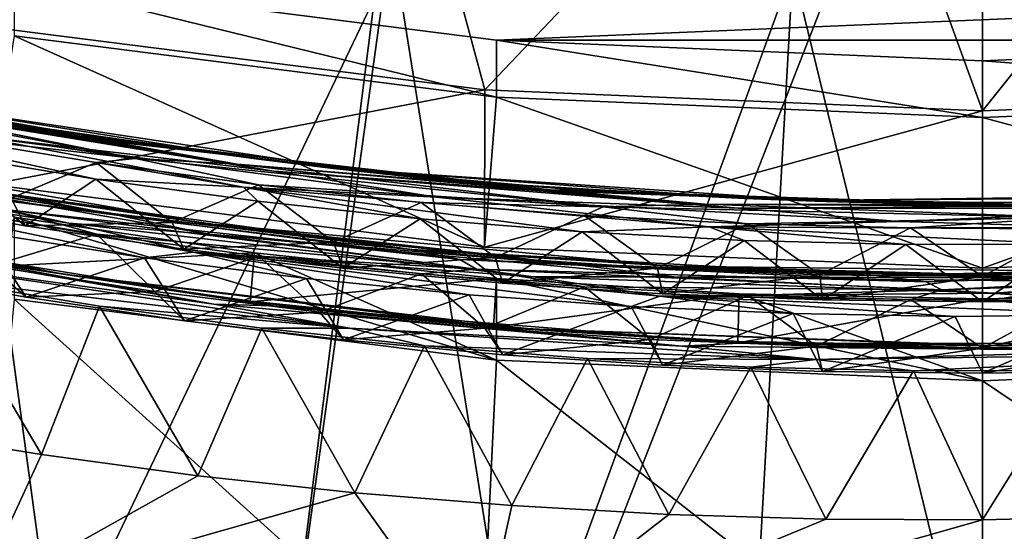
# Model space of a CAD drawing. Header units: metres. Extents: x -22 to 72, y -237 to 23.
# Tile 22 of 256: x -1.89 to 0.04, y -230.21 to -229.21. Entities that reach past the tile are written whole.
import ezdxf

# ---------------------------------------------------------------- set-up
doc = ezdxf.new("R2010")
doc.units = ezdxf.units.M
doc.layers.add('solid_509588_MEDIA_SW0001', color=7, linetype='CONTINUOUS')

msp = doc.modelspace()

# ---------------------------------------------------------------- linework, layer by layer
at = {"layer": 'solid_509588_MEDIA_SW0001'}
for points in [[(-2.565586, -228.360062, 291.411469), (-2.562755, -234.925537, 291.410797), (0, -228.377975, 291.443756)], [(0, -228.377975, 291.443756), (2.576303, -234.925766, 291.408142), (2.577901, -228.360229, 291.40921)], [(-2.562755, -234.925537, 291.410797), (0, -234.940979, 291.443756), (0, -228.377975, 291.443756)], [(0, -228.377975, 291.443756), (0, -234.940979, 291.443756), (2.576303, -234.925766, 291.408142)], [(-2.088576, -228.417297, 277.497803), (-1.188964, -228.555161, 277.517181), (-1.943911, -229.224213, 277.611206)], [(-1.188964, -228.555161, 277.517181), (-0.974722, -229.347092, 277.628479), (-1.943911, -229.224213, 277.611206)], [(-0.280786, -228.616989, 277.525879), (-0.974722, -229.347092, 277.628479), (-1.188964, -228.555161, 277.517181)], [(-0.280786, -228.616989, 277.525879), (0, -229.388077, 277.634247), (-0.974722, -229.347092, 277.628479)], [(-0.280786, -228.616989, 277.525879), (0.629429, -228.60231, 277.523804), (0, -229.388077, 277.634247)], [(0.629429, -228.60231, 277.523804), (0.974722, -229.347092, 277.628479), (0, -229.388077, 277.634247)], [(-2.013963, -229.024872, 263.193146), (-1.816592, -230.475494, 263.397034), (-2.264903, -230.389633, 263.384949)], [(-2.013963, -229.024872, 263.193146), (-1.190827, -229.166824, 263.213104), (-1.816592, -230.475494, 263.397034)], [(-1.158178, -229.046158, 263.196136), (-0.911658, -230.590256, 263.413147), (-1.365417, -230.542374, 263.406433)], [(-1.190827, -229.166824, 263.213104), (-1.158178, -229.046158, 263.196136), (-1.365417, -230.542374, 263.406433)], [(-1.158178, -229.046158, 263.196136), (-0.371601, -229.111023, 263.205261), (-0.911658, -230.590256, 263.413147)], [(-0.371601, -229.111023, 263.205261), (-0.456631, -230.618973, 263.417206), (-0.911658, -230.590256, 263.413147)], [(-0.371601, -229.111023, 263.205261), (0, -230.628601, 263.418549), (-0.456631, -230.618973, 263.417206)], [(-0.371601, -229.111023, 263.205261), (0.417764, -229.10907, 263.204987), (0, -230.628601, 263.418549)], [(0.417764, -229.10907, 263.204987), (0.456632, -230.618973, 263.417206), (0, -230.628601, 263.418549)], [(-1.896955, -229.24118, 275.543457), (-0.951974, -229.361023, 275.560303), (-1.896882, -229.129852, 276.335663)], [(-0.951974, -229.361023, 275.560303), (-0.951922, -229.24968, 276.352509), (-1.896882, -229.129852, 276.335663)], [(1.896874, -229.129852, 276.335663), (-1.896882, -229.129852, 276.335663), (-0.951922, -229.24968, 276.352509)], [(0.951919, -229.24968, 276.352509), (1.896874, -229.129852, 276.335663), (-0.951922, -229.24968, 276.352509)], [(-1.190827, -229.166824, 263.213104), (-1.365417, -230.542374, 263.406433), (-1.816592, -230.475494, 263.397034)], [(-1.943509, -229.531677, 275.42395), (-1.943911, -229.224213, 277.611206), (-0.974722, -229.347092, 277.628479)], [(-1.785264, -229.438446, 275.056732), (-2.684074, -229.254623, 275.044983), (-2.699571, -229.257401, 275.018097)], [(-1.785264, -229.438446, 275.056732), (-2.218225, -229.355927, 275.06601), (-2.684074, -229.254623, 275.044983)], [(-1.943509, -229.531677, 275.42395), (-0.975268, -229.654465, 275.441193), (-1.896955, -229.24118, 275.543457)], [(-0.975268, -229.654465, 275.441193), (-0.951974, -229.361023, 275.560303), (-1.896955, -229.24118, 275.543457)], [(-0.951974, -229.361023, 275.560303), (0, -229.401062, 275.565918), (-0.951922, -229.24968, 276.352509)], [(0, -229.401062, 275.565918), (0, -229.289719, 276.358124), (-0.951922, -229.24968, 276.352509)], [(0.951919, -229.24968, 276.352509), (-0.951922, -229.24968, 276.352509), (0, -229.289719, 276.358124)], [(0.951974, -229.361023, 275.560303), (0.951919, -229.24968, 276.352509), (0, -229.289719, 276.358124)], [(-1.785264, -229.438446, 275.056732), (-2.699571, -229.257401, 275.018097), (-2.305502, -229.357224, 275.011017)], [(-2.68144, -229.258606, 275.104706), (-1.761669, -229.438828, 275.14328), (-2.383152, -229.336563, 275.144714)], [(-2.160752, -229.36525, 275.100342), (-1.761669, -229.438828, 275.14328), (-2.68144, -229.258606, 275.104706)], [(0.951974, -229.361023, 275.560303), (0, -229.289719, 276.358124), (0, -229.401062, 275.565918)], [(-2.581448, -229.309265, 275.158905), (-1.659275, -229.480881, 275.196198), (-2.367323, -229.375916, 275.187347)], [(-2.383152, -229.336563, 275.144714), (-1.659275, -229.480881, 275.196198), (-2.581448, -229.309265, 275.158905)], [(-2.383152, -229.336563, 275.144714), (-1.459849, -229.491989, 275.179657), (-1.659275, -229.480881, 275.196198)], [(-1.761669, -229.438828, 275.14328), (-1.459849, -229.491989, 275.179657), (-2.383152, -229.336563, 275.144714)], [(-1.943509, -229.531677, 275.42395), (-0.974722, -229.347092, 277.628479), (-0.975268, -229.654465, 275.441193)], [(-0.975268, -229.654465, 275.441193), (-0.974722, -229.347092, 277.628479), (0, -229.388077, 277.634247)], [(0, -229.69548, 275.44696), (0, -229.388077, 277.634247), (0.974722, -229.347092, 277.628479)], [(0.951474, -229.656433, 275.441467), (0, -229.69548, 275.44696), (0.974722, -229.347092, 277.628479)], [(-1.388354, -229.505615, 275.04483), (-2.305502, -229.357224, 275.011017), (-1.981109, -229.43605, 275.002106)], [(-1.785264, -229.438446, 275.056732), (-2.305502, -229.357224, 275.011017), (-1.388354, -229.505615, 275.04483)], [(-1.89899, -229.413025, 275.083649), (-2.218225, -229.355927, 275.06601), (-1.748806, -229.437683, 275.084198)], [(-1.785264, -229.438446, 275.056732), (-1.748806, -229.437683, 275.084198), (-2.218225, -229.355927, 275.06601)], [(-2.160752, -229.36525, 275.100342), (-1.89899, -229.413025, 275.083649), (-1.423205, -229.481949, 275.100006)], [(-2.160752, -229.36525, 275.100342), (-1.423205, -229.481949, 275.100006), (-1.24315, -229.501816, 275.132416)], [(-2.160752, -229.36525, 275.100342), (-1.24315, -229.501816, 275.132416), (-1.761669, -229.438828, 275.14328)], [(-0.975268, -229.654465, 275.441193), (0, -229.69548, 275.44696), (-0.951974, -229.361023, 275.560303)], [(0, -229.69548, 275.44696), (0, -229.401062, 275.565918), (-0.951974, -229.361023, 275.560303)], [(0.951474, -229.656433, 275.441467), (0.951974, -229.361023, 275.560303), (0, -229.401062, 275.565918)], [(-1.659275, -229.480881, 275.196198), (-2.052346, -229.436951, 275.200439), (-2.367323, -229.375916, 275.187347)], [(-2.367057, -229.384171, 274.968475), (-2.051915, -229.469498, 274.969055), (-1.736612, -229.521545, 274.980804)], [(-1.447384, -229.537537, 275.003021), (-2.367057, -229.384171, 274.968475), (-1.736612, -229.521545, 274.980804)], [(-1.981109, -229.43605, 275.002106), (-2.367057, -229.384171, 274.968475), (-1.447384, -229.537537, 275.003021)], [(-0.975268, -229.654465, 275.441193), (0, -229.388077, 277.634247), (0, -229.69548, 275.44696)], [(0.951474, -229.656433, 275.441467), (0, -229.401062, 275.565918), (0, -229.69548, 275.44696)], [(-1.789746, -229.607483, 274.014038), (-2.704523, -229.426331, 273.975403), (-2.465227, -229.503128, 273.968903)], [(-2.433064, -229.470383, 274.010193), (-2.704523, -229.426331, 273.975403), (-1.789746, -229.607483, 274.014038)], [(-1.697793, -229.591629, 274.064606), (-2.612174, -229.417923, 274.027069), (-2.433064, -229.470383, 274.010193)], [(-2.389259, -229.460968, 274.063416), (-2.612174, -229.417923, 274.027069), (-1.697793, -229.591629, 274.064606)], [(-1.423205, -229.481949, 275.100006), (-1.89899, -229.413025, 275.083649), (-1.748806, -229.437683, 275.084198)], [(-2.440639, -229.448242, 274.093079), (-1.521656, -229.608231, 274.128662), (-2.034844, -229.533249, 274.137817)], [(-1.916672, -229.549927, 274.087769), (-1.521656, -229.608231, 274.128662), (-2.440639, -229.448242, 274.093079)], [(-1.902428, -229.558868, 275.280579), (-2.052346, -229.436951, 275.200439), (-1.735776, -229.489182, 275.21225)], [(-1.659275, -229.480881, 275.196198), (-1.735776, -229.489182, 275.21225), (-2.052346, -229.436951, 275.200439)], [(-1.069252, -229.557037, 275.031769), (-1.981109, -229.43605, 275.002106), (-1.447384, -229.537537, 275.003021)], [(-1.388354, -229.505615, 275.04483), (-1.981109, -229.43605, 275.002106), (-1.069252, -229.557037, 275.031769)], [(-0.875589, -229.543518, 275.084015), (-1.748806, -229.437683, 275.084198), (-1.785264, -229.438446, 275.056732)], [(-0.875589, -229.543518, 275.084015), (-1.785264, -229.438446, 275.056732), (-1.388354, -229.505615, 275.04483)], [(-1.761669, -229.438828, 275.14328), (-0.846836, -229.542282, 275.17038), (-1.459849, -229.491989, 275.179657)], [(-1.24315, -229.501816, 275.132416), (-0.846836, -229.542282, 275.17038), (-1.761669, -229.438828, 275.14328)], [(-1.423205, -229.481949, 275.100006), (-1.748806, -229.437683, 275.084198), (-1.276891, -229.499756, 275.099487)], [(-0.875589, -229.543518, 275.084015), (-1.276891, -229.499756, 275.099487), (-1.748806, -229.437683, 275.084198)], [(-1.916729, -229.550613, 274.082825), (-2.389259, -229.460968, 274.063416), (-1.697793, -229.591629, 274.064606)], [(-1.515416, -229.62944, 274.045593), (-2.433064, -229.470383, 274.010193), (-1.789746, -229.607483, 274.014038)], [(-1.697793, -229.591629, 274.064606), (-2.433064, -229.470383, 274.010193), (-1.515416, -229.62944, 274.045593)], [(-2.183637, -229.558365, 274.919342), (-1.874864, -229.612579, 274.931305), (-2.051915, -229.469498, 274.969055)], [(-1.874864, -229.612579, 274.931305), (-1.736612, -229.521545, 274.980804), (-2.051915, -229.469498, 274.969055)], [(-1.659275, -229.480881, 275.196198), (-1.418058, -229.532532, 275.222748), (-1.735776, -229.489182, 275.21225)], [(-1.659275, -229.480881, 275.196198), (-0.743082, -229.57579, 275.222015), (-1.418058, -229.532532, 275.222748)], [(-1.459849, -229.491989, 275.179657), (-0.743082, -229.57579, 275.222015), (-1.659275, -229.480881, 275.196198)], [(-0.945858, -229.530762, 275.113373), (-1.423205, -229.481949, 275.100006), (-1.276891, -229.499756, 275.099487)], [(-1.24315, -229.501816, 275.132416), (-1.423205, -229.481949, 275.100006), (-0.945858, -229.530762, 275.113373)], [(-2.465227, -229.503128, 273.968903), (-1.957307, -229.625916, 273.977509), (-1.641474, -229.675369, 273.988892)], [(-1.545234, -229.664703, 274.004669), (-2.465227, -229.503128, 273.968903), (-1.641474, -229.675369, 273.988892)], [(-1.789746, -229.607483, 274.014038), (-2.465227, -229.503128, 273.968903), (-1.545234, -229.664703, 274.004669)], [(-1.587526, -229.60614, 275.291595), (-1.902428, -229.558868, 275.280579), (-1.735776, -229.489182, 275.21225)], [(-1.587526, -229.60614, 275.291595), (-1.735776, -229.489182, 275.21225), (-1.418058, -229.532532, 275.222748)], [(-1.459849, -229.491989, 275.179657), (-0.543849, -229.570786, 275.203094), (-0.743082, -229.57579, 275.222015)], [(-0.846836, -229.542282, 275.17038), (-0.543849, -229.570786, 275.203094), (-1.459849, -229.491989, 275.179657)], [(-0.478692, -229.578461, 275.067322), (-1.388354, -229.505615, 275.04483), (-1.069252, -229.557037, 275.031769)], [(-0.875589, -229.543518, 275.084015), (-1.388354, -229.505615, 275.04483), (-0.478692, -229.578461, 275.067322)], [(-0.945858, -229.530762, 275.113373), (-1.276891, -229.499756, 275.099487), (-0.80356, -229.542099, 275.111816)], [(-0.875589, -229.543518, 275.084015), (-0.80356, -229.542099, 275.111816), (-1.276891, -229.499756, 275.099487)], [(-1.24315, -229.501816, 275.132416), (-0.945858, -229.530762, 275.113373), (-0.466623, -229.559525, 275.12381)], [(-1.24315, -229.501816, 275.132416), (-0.466623, -229.559525, 275.12381), (-0.333215, -229.563004, 275.153198)], [(-1.24315, -229.501816, 275.132416), (-0.333215, -229.563004, 275.153198), (-0.846836, -229.542282, 275.17038)], [(-2.720114, -229.524017, 273.084747), (-1.90827, -229.691208, 273.092865), (-1.80101, -229.70755, 273.12384)], [(-2.720114, -229.524017, 273.084747), (-1.80101, -229.70755, 273.12384), (-2.308171, -229.62088, 273.131317)], [(-1.874864, -229.612579, 274.931305), (-1.564462, -229.658478, 274.942047), (-1.736612, -229.521545, 274.980804)], [(-1.564462, -229.658478, 274.942047), (-1.419711, -229.56488, 274.991302), (-1.736612, -229.521545, 274.980804)], [(-1.447384, -229.537537, 275.003021), (-1.736612, -229.521545, 274.980804), (-1.419711, -229.56488, 274.991302)], [(-2.034844, -229.533249, 274.137817), (-1.117596, -229.659317, 274.168304), (-1.943912, -229.559982, 274.167542)], [(-1.521656, -229.608231, 274.128662), (-1.117596, -229.659317, 274.168304), (-2.034844, -229.533249, 274.137817)], [(-1.271313, -229.644775, 275.301331), (-1.587526, -229.60614, 275.291595), (-1.418058, -229.532532, 275.222748)], [(-1.447384, -229.537537, 275.003021), (-1.419711, -229.56488, 274.991302), (-1.101672, -229.59935, 275.000519)], [(-1.447384, -229.537537, 275.003021), (-1.101672, -229.59935, 275.000519), (-0.783886, -229.624863, 275.008392)], [(-0.535029, -229.615036, 275.026184), (-1.447384, -229.537537, 275.003021), (-0.783886, -229.624863, 275.008392)], [(-1.069252, -229.557037, 275.031769), (-1.447384, -229.537537, 275.003021), (-0.535029, -229.615036, 275.026184)], [(-1.271313, -229.644775, 275.301331), (-1.418058, -229.532532, 275.222748), (-1.099511, -229.567001, 275.231964)], [(-0.743082, -229.57579, 275.222015), (-1.099511, -229.567001, 275.231964), (-1.418058, -229.532532, 275.222748)], [(-0.466623, -229.559525, 275.12381), (-0.945858, -229.530762, 275.113373), (-0.80356, -229.542099, 275.111816)], [(0.027735, -229.575256, 275.100464), (-0.80356, -229.542099, 275.111816), (-0.875589, -229.543518, 275.084015)], [(0.027735, -229.575256, 275.100464), (-0.875589, -229.543518, 275.084015), (-0.478692, -229.578461, 275.067322)], [(-0.846836, -229.542282, 275.17038), (0.061756, -229.571686, 275.186554), (-0.543849, -229.570786, 275.203094)], [(-0.333215, -229.563004, 275.153198), (0.061756, -229.571686, 275.186554), (-0.846836, -229.542282, 275.17038)], [(-0.466623, -229.559525, 275.12381), (-0.80356, -229.542099, 275.111816), (-0.328652, -229.564758, 275.121338)], [(0.027735, -229.575256, 275.100464), (-0.328652, -229.564758, 275.121338), (-0.80356, -229.542099, 275.111816)], [(0.931266, -229.535797, 275.106903), (0.14717, -229.567673, 275.128021), (0.027735, -229.575256, 275.100464)], [(0.931266, -229.535797, 275.106903), (0.027735, -229.575256, 275.100464), (0.427368, -229.578827, 275.079315)], [(-1.902428, -229.558868, 275.280579), (-1.874864, -229.612579, 274.931305), (-2.183637, -229.558365, 274.919342)], [(-1.943912, -229.559982, 274.167542), (-1.023548, -229.678696, 274.19696), (-1.909498, -229.581818, 274.192017)], [(-1.117596, -229.659317, 274.168304), (-1.023548, -229.678696, 274.19696), (-1.943912, -229.559982, 274.167542)], [(-1.441212, -229.620285, 274.099274), (-1.916672, -229.549927, 274.087769), (-1.916729, -229.550613, 274.082825)], [(-1.441212, -229.620285, 274.099274), (-1.916729, -229.550613, 274.082825), (-1.697793, -229.591629, 274.064606)], [(-1.916672, -229.549927, 274.087769), (-1.441226, -229.619583, 274.104218), (-1.521656, -229.608231, 274.128662)], [(-1.441212, -229.620285, 274.099274), (-1.441226, -229.619583, 274.104218), (-1.916672, -229.549927, 274.087769)], [(-1.587526, -229.60614, 275.291595), (-1.874864, -229.612579, 274.931305), (-1.902428, -229.558868, 275.280579)], [(-1.564462, -229.658478, 274.942047), (-1.252726, -229.695999, 274.951569), (-1.419711, -229.56488, 274.991302)], [(-1.252726, -229.695999, 274.951569), (-1.101672, -229.59935, 275.000519), (-1.419711, -229.56488, 274.991302)], [(-0.164642, -229.604065, 275.050415), (-1.069252, -229.557037, 275.031769), (-0.535029, -229.615036, 275.026184)], [(-0.478692, -229.578461, 275.067322), (-1.069252, -229.557037, 275.031769), (-0.164642, -229.604065, 275.050415)], [(0.013689, -229.568161, 275.131378), (-0.466623, -229.559525, 275.12381), (-0.328652, -229.564758, 275.121338)], [(-0.333215, -229.563004, 275.153198), (-0.466623, -229.559525, 275.12381), (0.013689, -229.568161, 275.131378)], [(-0.333215, -229.563004, 275.153198), (0.49381, -229.556625, 275.136108), (0.574202, -229.551834, 275.163635)], [(-0.333215, -229.563004, 275.153198), (0.574202, -229.551834, 275.163635), (0.061756, -229.571686, 275.186554)], [(-0.333215, -229.563004, 275.153198), (0.013689, -229.568161, 275.131378), (0.49381, -229.556625, 275.136108)], [(0.013689, -229.568161, 275.131378), (-0.328652, -229.564758, 275.121338), (0.14717, -229.567673, 275.128021)], [(0.027735, -229.575256, 275.100464), (0.14717, -229.567673, 275.128021), (-0.328652, -229.564758, 275.121338)], [(0.49381, -229.556625, 275.136108), (0.013689, -229.568161, 275.131378), (0.14717, -229.567673, 275.128021)], [(-2.05155, -229.576965, 274.205261), (-1.735065, -229.629166, 274.217041), (-1.942753, -229.692032, 274.283844)], [(-1.909498, -229.581818, 274.192017), (-1.735065, -229.629166, 274.217041), (-2.05155, -229.576965, 274.205261)], [(-1.909498, -229.581818, 274.192017), (-0.991008, -229.697327, 274.220886), (-1.735065, -229.629166, 274.217041)], [(-1.023548, -229.678696, 274.19696), (-0.991008, -229.697327, 274.220886), (-1.909498, -229.581818, 274.192017)], [(-0.954176, -229.674713, 275.309814), (-1.271313, -229.644775, 275.301331), (-1.099511, -229.567001, 275.231964)], [(-0.954176, -229.674713, 275.309814), (-1.099511, -229.567001, 275.231964), (-0.780226, -229.592575, 275.239838)], [(-0.743082, -229.57579, 275.222015), (-0.780226, -229.592575, 275.239838), (-1.099511, -229.567001, 275.231964)], [(-0.743082, -229.57579, 275.222015), (-0.460241, -229.609268, 275.246429), (-0.780226, -229.592575, 275.239838)], [(-0.543849, -229.570786, 275.203094), (0.167549, -229.596863, 275.236969), (-0.743082, -229.57579, 275.222015)], [(-0.743082, -229.57579, 275.222015), (0.167549, -229.596863, 275.236969), (-0.460241, -229.609268, 275.246429)], [(-0.543849, -229.570786, 275.203094), (0.368016, -229.576096, 275.215851), (0.167549, -229.596863, 275.236969)], [(0.061756, -229.571686, 275.186554), (0.368016, -229.576096, 275.215851), (-0.543849, -229.570786, 275.203094)], [(0.027735, -229.575256, 275.100464), (-0.478692, -229.578461, 275.067322), (0.427368, -229.578827, 275.079315)], [(0.427368, -229.578827, 275.079315), (-0.478692, -229.578461, 275.067322), (-0.164642, -229.604065, 275.050415)], [(0.427368, -229.578827, 275.079315), (-0.164642, -229.604065, 275.050415), (0.73874, -229.579895, 275.058929)], [(0.73874, -229.579895, 275.058929), (-0.164642, -229.604065, 275.050415), (0.373303, -229.619751, 275.038818)], [(-1.896955, -229.596085, 273.01828), (-1.425711, -229.665924, 273.028076), (-1.90827, -229.691208, 273.092865)], [(-0.951919, -229.875961, 271.896301), (-1.425711, -229.665924, 273.028076), (-1.896955, -229.596085, 273.01828)], [(-0.951919, -229.875961, 271.896301), (-1.896955, -229.596085, 273.01828), (-1.896874, -229.756134, 271.879456)], [(-0.788925, -229.689545, 274.09082), (-1.697793, -229.591629, 274.064606), (-1.515416, -229.62944, 274.045593)], [(-1.441212, -229.620285, 274.099274), (-1.697793, -229.591629, 274.064606), (-0.788925, -229.689545, 274.09082)], [(-1.252726, -229.695999, 274.951569), (-0.940124, -229.725067, 274.959869), (-1.101672, -229.59935, 275.000519)], [(-0.940124, -229.725067, 274.959869), (-0.783886, -229.624863, 275.008392), (-1.101672, -229.59935, 275.000519)], [(-0.636441, -229.695953, 275.316986), (-0.954176, -229.674713, 275.309814), (-0.780226, -229.592575, 275.239838)], [(-0.636441, -229.695953, 275.316986), (-0.780226, -229.592575, 275.239838), (-0.460241, -229.609268, 275.246429)], [(0.167549, -229.596863, 275.236969), (-0.141239, -229.617035, 275.251678), (-0.460241, -229.609268, 275.246429)], [(0.167549, -229.596863, 275.236969), (0.176213, -229.615982, 275.255646), (-0.141239, -229.617035, 275.251678)], [(-2.428846, -229.606598, 273.152252), (-1.505386, -229.765854, 273.187744), (-2.159995, -229.677048, 273.186951)], [(-2.308171, -229.62088, 273.131317), (-1.505386, -229.765854, 273.187744), (-2.428846, -229.606598, 273.152252)], [(-2.308171, -229.62088, 273.131317), (-1.3891, -229.769714, 273.165222), (-1.505386, -229.765854, 273.187744)], [(-1.80101, -229.70755, 273.12384), (-1.3891, -229.769714, 273.165222), (-2.308171, -229.62088, 273.131317)], [(-1.587526, -229.60614, 275.291595), (-1.564462, -229.658478, 274.942047), (-1.874864, -229.612579, 274.931305)], [(-0.87959, -229.712753, 274.041321), (-1.789746, -229.607483, 274.014038), (-1.545234, -229.664703, 274.004669)], [(-1.515416, -229.62944, 274.045593), (-1.789746, -229.607483, 274.014038), (-0.87959, -229.712753, 274.041321)], [(-1.271313, -229.644775, 275.301331), (-1.564462, -229.658478, 274.942047), (-1.587526, -229.60614, 275.291595)], [(-1.521656, -229.608231, 274.128662), (-0.609595, -229.692032, 274.152802), (-1.117596, -229.659317, 274.168304)], [(-0.963236, -229.669205, 274.117706), (-0.609595, -229.692032, 274.152802), (-1.521656, -229.608231, 274.128662)], [(-1.441226, -229.619583, 274.104218), (-0.963236, -229.669205, 274.117706), (-1.521656, -229.608231, 274.128662)], [(-0.963182, -229.669907, 274.112762), (-0.963236, -229.669205, 274.117706), (-1.441226, -229.619583, 274.104218)], [(-0.963182, -229.669907, 274.112762), (-1.441226, -229.619583, 274.104218), (-1.441212, -229.620285, 274.099274)], [(-0.963182, -229.669907, 274.112762), (-1.441212, -229.620285, 274.099274), (-0.788925, -229.689545, 274.09082)], [(-0.535029, -229.615036, 275.026184), (-0.783886, -229.624863, 275.008392), (-0.466928, -229.64151, 275.014923)], [(-0.318302, -229.708466, 275.322906), (-0.636441, -229.695953, 275.316986), (-0.460241, -229.609268, 275.246429)], [(-0.164642, -229.604065, 275.050415), (-0.535029, -229.615036, 275.026184), (0.373303, -229.619751, 275.038818)], [(-0.535029, -229.615036, 275.026184), (-0.466928, -229.64151, 275.014923), (-0.149989, -229.649429, 275.020172)], [(-0.535029, -229.615036, 275.026184), (-0.149989, -229.649429, 275.020172), (0.166996, -229.648666, 275.0242)], [(0.373303, -229.619751, 275.038818), (-0.535029, -229.615036, 275.026184), (0.166996, -229.648666, 275.0242)], [(-0.318302, -229.708466, 275.322906), (-0.460241, -229.609268, 275.246429), (-0.141239, -229.617035, 275.251678)], [(-0.318302, -229.708466, 275.322906), (-0.141239, -229.617035, 275.251678), (0, -229.712265, 275.327545)], [(-0.141239, -229.617035, 275.251678), (0.176213, -229.615982, 275.255646), (0, -229.712265, 275.327545)], [(0.176213, -229.615982, 275.255646), (0.32088, -229.707275, 275.330963), (0, -229.712265, 275.327545)], [(-1.957307, -229.625916, 273.977509), (-2.181753, -229.698593, 273.924194), (-1.873151, -229.752731, 273.936127)], [(-1.641474, -229.675369, 273.988892), (-1.957307, -229.625916, 273.977509), (-1.873151, -229.752731, 273.936127)], [(-1.735065, -229.629166, 274.217041), (-1.62134, -229.741348, 274.295258), (-1.942753, -229.692032, 274.283844)], [(-1.735065, -229.629166, 274.217041), (-1.417404, -229.672485, 274.22757), (-1.62134, -229.741348, 274.295258)], [(-0.991008, -229.697327, 274.220886), (-1.417404, -229.672485, 274.22757), (-1.735065, -229.629166, 274.217041)], [(-0.604715, -229.712616, 274.069611), (-1.515416, -229.62944, 274.045593), (-0.87959, -229.712753, 274.041321)], [(-0.788925, -229.689545, 274.09082), (-1.515416, -229.62944, 274.045593), (-0.604715, -229.712616, 274.069611)], [(-0.940124, -229.725067, 274.959869), (-0.627022, -229.745682, 274.966888), (-0.783886, -229.624863, 275.008392)], [(-0.627022, -229.745682, 274.966888), (-0.466928, -229.64151, 275.014923), (-0.783886, -229.624863, 275.008392)], [(-0.627022, -229.745682, 274.966888), (-0.31357, -229.757828, 274.972687), (-0.466928, -229.64151, 275.014923)], [(-0.31357, -229.757828, 274.972687), (-0.149989, -229.649429, 275.020172), (-0.466928, -229.64151, 275.014923)], [(-1.271313, -229.644775, 275.301331), (-1.252726, -229.695999, 274.951569), (-1.564462, -229.658478, 274.942047)], [(-0.954176, -229.674713, 275.309814), (-1.252726, -229.695999, 274.951569), (-1.271313, -229.644775, 275.301331)], [(-1.117596, -229.659317, 274.168304), (-0.207821, -229.710342, 274.187592), (-1.023548, -229.678696, 274.19696)], [(-0.609595, -229.692032, 274.152802), (-0.207821, -229.710342, 274.187592), (-1.117596, -229.659317, 274.168304)], [(-0.31357, -229.757828, 274.972687), (0, -229.761505, 274.977234), (-0.149989, -229.649429, 275.020172)], [(0, -229.761505, 274.977234), (0.166996, -229.648666, 275.0242), (-0.149989, -229.649429, 275.020172)], [(0, -229.761505, 274.977234), (0.317439, -229.756592, 274.980621), (0.166996, -229.648666, 275.0242)], [(-2.159995, -229.677048, 273.186951), (-1.239485, -229.81337, 273.218964), (-2.046306, -229.717773, 273.210236)], [(-1.505386, -229.765854, 273.187744), (-1.239485, -229.81337, 273.218964), (-2.159995, -229.677048, 273.186951)], [(-1.425711, -229.665924, 273.028076), (-1.434199, -229.761246, 273.102692), (-1.90827, -229.691208, 273.092865)], [(-1.641474, -229.675369, 273.988892), (-1.873151, -229.752731, 273.936127), (-1.563019, -229.798553, 273.946869)], [(-1.545234, -229.664703, 274.004669), (-1.641474, -229.675369, 273.988892), (-1.324037, -229.716064, 273.999023)], [(-1.324037, -229.716064, 273.999023), (-1.641474, -229.675369, 273.988892), (-1.563019, -229.798553, 273.946869)], [(-1.417404, -229.672485, 274.22757), (-1.298629, -229.781647, 274.305328), (-1.62134, -229.741348, 274.295258)], [(-1.545234, -229.664703, 274.004669), (-1.324037, -229.716064, 273.999023), (-1.005667, -229.747864, 274.007813)], [(-1.545234, -229.664703, 274.004669), (-1.005667, -229.747864, 274.007813), (-0.687845, -229.770691, 274.015289)], [(-0.632052, -229.750168, 274.029022), (-1.545234, -229.664703, 274.004669), (-0.687845, -229.770691, 274.015289)], [(-0.87959, -229.712753, 274.041321), (-1.545234, -229.664703, 274.004669), (-0.632052, -229.750168, 274.029022)], [(-1.425711, -229.665924, 273.028076), (-0.951974, -229.715912, 273.035095), (-1.434199, -229.761246, 273.102692)], [(-0.951919, -229.875961, 271.896301), (-0.951974, -229.715912, 273.035095), (-1.425711, -229.665924, 273.028076)], [(-1.417404, -229.672485, 274.22757), (-1.098923, -229.706924, 274.236755), (-1.298629, -229.781647, 274.305328)], [(-0.991008, -229.697327, 274.220886), (-1.098923, -229.706924, 274.236755), (-1.417404, -229.672485, 274.22757)], [(-0.954176, -229.674713, 275.309814), (-0.940124, -229.725067, 274.959869), (-1.252726, -229.695999, 274.951569)], [(-1.023548, -229.678696, 274.19696), (-0.110378, -229.722153, 274.21521), (-0.991008, -229.697327, 274.220886)], [(-0.207821, -229.710342, 274.187592), (-0.110378, -229.722153, 274.21521), (-1.023548, -229.678696, 274.19696)], [(-0.963236, -229.669205, 274.117706), (-0.482465, -229.698761, 274.128326), (-0.609595, -229.692032, 274.152802)], [(-0.963182, -229.669907, 274.112762), (-0.482465, -229.698761, 274.128326), (-0.963236, -229.669205, 274.117706)], [(-0.482416, -229.699463, 274.123352), (-0.482465, -229.698761, 274.128326), (-0.963182, -229.669907, 274.112762)], [(-0.482416, -229.699463, 274.123352), (-0.963182, -229.669907, 274.112762), (-0.788925, -229.689545, 274.09082)], [(-0.636441, -229.695953, 275.316986), (-0.940124, -229.725067, 274.959869), (-0.954176, -229.674713, 275.309814)], [(-1.873151, -229.752731, 273.936127), (-2.181753, -229.698593, 273.924194), (-1.942753, -229.692032, 274.283844)], [(-1.873151, -229.752731, 273.936127), (-1.942753, -229.692032, 274.283844), (-1.62134, -229.741348, 274.295258)], [(-1.433017, -229.760483, 273.109253), (-1.90827, -229.691208, 273.092865), (-1.434199, -229.761246, 273.102692)], [(-1.433017, -229.760483, 273.109253), (-1.80101, -229.70755, 273.12384), (-1.90827, -229.691208, 273.092865)], [(-0.991008, -229.697327, 274.220886), (-0.779737, -229.732483, 274.244629), (-1.098923, -229.706924, 274.236755)], [(-0.991008, -229.697327, 274.220886), (-0.079534, -229.738113, 274.238708), (-0.779737, -229.732483, 274.244629)], [(-0.110378, -229.722153, 274.21521), (-0.079534, -229.738113, 274.238708), (-0.991008, -229.697327, 274.220886)], [(-0.636441, -229.695953, 275.316986), (-0.627022, -229.745682, 274.966888), (-0.940124, -229.725067, 274.959869)], [(0.114126, -229.714447, 274.106262), (-0.788925, -229.689545, 274.09082), (-0.604715, -229.712616, 274.069611)], [(-0.482416, -229.699463, 274.123352), (-0.788925, -229.689545, 274.09082), (0.114126, -229.714447, 274.106262)], [(-0.318302, -229.708466, 275.322906), (-0.627022, -229.745682, 274.966888), (-0.636441, -229.695953, 275.316986)], [(-0.609595, -229.692032, 274.152802), (0, -229.708054, 274.135986), (0.297862, -229.702682, 274.16629)], [(-0.482465, -229.698761, 274.128326), (0, -229.708054, 274.135986), (-0.609595, -229.692032, 274.152802)], [(-0.609595, -229.692032, 274.152802), (0.297862, -229.702682, 274.16629), (-0.207821, -229.710342, 274.187592)], [(-0.482465, -229.698761, 274.128326), (0, -229.708755, 274.131042), (0, -229.708054, 274.135986)], [(-0.482416, -229.699463, 274.123352), (0, -229.708755, 274.131042), (-0.482465, -229.698761, 274.128326)], [(-0.482416, -229.699463, 274.123352), (0.114126, -229.714447, 274.106262), (0, -229.708755, 274.131042)], [(-0.207821, -229.710342, 274.187592), (0.700384, -229.68924, 274.196655), (-0.110378, -229.722153, 274.21521)], [(0.297862, -229.702682, 274.16629), (0.700384, -229.68924, 274.196655), (-0.207821, -229.710342, 274.187592)], [(0.700384, -229.68924, 274.196655), (0.801953, -229.693069, 274.223175), (-0.110378, -229.722153, 274.21521)], [(-0.110378, -229.722153, 274.21521), (0.801953, -229.693069, 274.223175), (-0.079534, -229.738113, 274.238708)], [(0.801953, -229.693069, 274.223175), (0.83134, -229.706726, 274.246338), (-0.079534, -229.738113, 274.238708)], [(0.482416, -229.697006, 274.140778), (0, -229.708054, 274.135986), (0.482465, -229.697708, 274.135834)], [(0.297862, -229.702682, 274.16629), (0, -229.708054, 274.135986), (0.482416, -229.697006, 274.140778)], [(0, -229.708054, 274.135986), (0, -229.708755, 274.131042), (0.482465, -229.697708, 274.135834)], [(0.114126, -229.714447, 274.106262), (0.482465, -229.697708, 274.135834), (0, -229.708755, 274.131042)], [(-2.046306, -229.717773, 273.210236), (-1.843222, -230.060547, 273.456909), (-2.148716, -230.011322, 273.447327)], [(-2.046306, -229.717773, 273.210236), (-1.729661, -229.769836, 273.222015), (-1.843222, -230.060547, 273.456909)], [(-1.239485, -229.81337, 273.218964), (-1.729661, -229.769836, 273.222015), (-2.046306, -229.717773, 273.210236)], [(-1.80101, -229.70755, 273.12384), (-0.886403, -229.814301, 273.151398), (-1.3891, -229.769714, 273.165222)], [(-0.955431, -229.809723, 273.122711), (-0.886403, -229.814301, 273.151398), (-1.80101, -229.70755, 273.12384)], [(-1.433017, -229.760483, 273.109253), (-0.955431, -229.809723, 273.122711), (-1.80101, -229.70755, 273.12384)], [(-1.324037, -229.716064, 273.999023), (-1.563019, -229.798553, 273.946869), (-1.251629, -229.835983, 273.95639)], [(-0.951974, -229.715912, 273.035095), (-0.957561, -229.811356, 273.109741), (-1.434199, -229.761246, 273.102692)], [(-1.005667, -229.747864, 274.007813), (-1.324037, -229.716064, 273.999023), (-1.251629, -229.835983, 273.95639)], [(-1.098923, -229.706924, 274.236755), (-0.974881, -229.812897, 274.314087), (-1.298629, -229.781647, 274.305328)], [(-1.098923, -229.706924, 274.236755), (-0.779737, -229.732483, 274.244629), (-0.974881, -229.812897, 274.314087)], [(-0.951974, -229.715912, 273.035095), (-0.476441, -229.745941, 273.039337), (-0.957561, -229.811356, 273.109741)], [(0, -229.916, 271.901917), (-0.476441, -229.745941, 273.039337), (-0.951974, -229.715912, 273.035095)], [(-0.951919, -229.875961, 271.896301), (0, -229.916, 271.901917), (-0.951974, -229.715912, 273.035095)], [(-0.604715, -229.712616, 274.069611), (-0.87959, -229.712753, 274.041321), (0.024206, -229.744736, 274.05777)], [(0.024206, -229.744736, 274.05777), (-0.87959, -229.712753, 274.041321), (-0.632052, -229.750168, 274.029022)], [(-0.318302, -229.708466, 275.322906), (-0.31357, -229.757828, 274.972687), (-0.627022, -229.745682, 274.966888)], [(0.301437, -229.7229, 274.083038), (-0.604715, -229.712616, 274.069611), (0.024206, -229.744736, 274.05777)], [(0.114126, -229.714447, 274.106262), (-0.604715, -229.712616, 274.069611), (0.301437, -229.7229, 274.083038)], [(-0.318302, -229.708466, 275.322906), (0, -229.712265, 275.327545), (-0.31357, -229.757828, 274.972687)], [(0, -229.712265, 275.327545), (0, -229.761505, 274.977234), (-0.31357, -229.757828, 274.972687)], [(-0.079534, -229.738113, 274.238708), (0.83134, -229.706726, 274.246338), (0.17674, -229.755844, 274.260437)], [(0.32088, -229.707275, 275.330963), (0.317439, -229.756592, 274.980621), (0, -229.761505, 274.977234)], [(0.32088, -229.707275, 275.330963), (0, -229.761505, 274.977234), (0, -229.712265, 275.327545)], [(0.928183, -229.705612, 274.06427), (0.024206, -229.744736, 274.05777), (0.276384, -229.762527, 274.042725)], [(0.301437, -229.7229, 274.083038), (0.024206, -229.744736, 274.05777), (0.928183, -229.705612, 274.06427)], [(-0.779737, -229.732483, 274.244629), (-0.650353, -229.835068, 274.321503), (-0.974881, -229.812897, 274.314087)], [(-0.779737, -229.732483, 274.244629), (-0.45975, -229.749146, 274.251221), (-0.650353, -229.835068, 274.321503)], [(-0.079534, -229.738113, 274.238708), (-0.45975, -229.749146, 274.251221), (-0.779737, -229.732483, 274.244629)], [(-0.079534, -229.738113, 274.238708), (-0.140642, -229.756897, 274.25647), (-0.45975, -229.749146, 274.251221)], [(-0.079534, -229.738113, 274.238708), (0.17674, -229.755844, 274.260437), (-0.140642, -229.756897, 274.25647)], [(-1.896874, -229.756134, 271.879456), (-1.96427, -230.457932, 271.978088), (-0.985587, -230.57872, 271.995056)], [(-0.951919, -229.875961, 271.896301), (-1.896874, -229.756134, 271.879456), (-0.985587, -230.57872, 271.995056)], [(-1.563019, -229.798553, 273.946869), (-1.873151, -229.752731, 273.936127), (-1.62134, -229.741348, 274.295258)], [(-1.563019, -229.798553, 273.946869), (-1.62134, -229.741348, 274.295258), (-1.298629, -229.781647, 274.305328)], [(-1.005667, -229.747864, 274.007813), (-1.251629, -229.835983, 273.95639), (-0.939367, -229.865005, 273.964661)], [(-0.687845, -229.770691, 274.015289), (-1.005667, -229.747864, 274.007813), (-0.939367, -229.865005, 273.964661)], [(-0.476441, -229.745941, 273.039337), (-0.479209, -229.841461, 273.113983), (-0.957561, -229.811356, 273.109741)], [(-0.632052, -229.750168, 274.029022), (-0.687845, -229.770691, 274.015289), (-0.370783, -229.784698, 274.021423)], [(-0.45975, -229.749146, 274.251221), (-0.325306, -229.84816, 274.327576), (-0.650353, -229.835068, 274.321503)], [(0.024206, -229.744736, 274.05777), (-0.632052, -229.750168, 274.029022), (0.276384, -229.762527, 274.042725)], [(-0.632052, -229.750168, 274.029022), (-0.370783, -229.784698, 274.021423), (-0.053746, -229.789978, 274.026306)], [(-0.632052, -229.750168, 274.029022), (-0.053746, -229.789978, 274.026306), (0.263434, -229.786575, 274.029968)], [(0.276384, -229.762527, 274.042725), (-0.632052, -229.750168, 274.029022), (0.263434, -229.786575, 274.029968)], [(-0.476441, -229.745941, 273.039337), (0, -229.755951, 273.040741), (-0.479209, -229.841461, 273.113983)], [(0, -229.755951, 273.040741), (0, -229.851501, 273.115387), (-0.479209, -229.841461, 273.113983)], [(0, -229.916, 271.901917), (0, -229.755951, 273.040741), (-0.476441, -229.745941, 273.039337)], [(-0.45975, -229.749146, 274.251221), (-0.140642, -229.756897, 274.25647), (-0.325306, -229.84816, 274.327576)], [(-0.140642, -229.756897, 274.25647), (0, -229.852142, 274.332306), (-0.325306, -229.84816, 274.327576)], [(-0.140642, -229.756897, 274.25647), (0.17674, -229.755844, 274.260437), (0, -229.852142, 274.332306)], [(0.476441, -229.745941, 273.039337), (0, -229.851501, 273.115387), (0, -229.755951, 273.040741)], [(0.476441, -229.745941, 273.039337), (0.48197, -229.841339, 273.113953), (0, -229.851501, 273.115387)], [(0.476441, -229.745941, 273.039337), (0, -229.755951, 273.040741), (0.951922, -229.875961, 271.896301)], [(0.17674, -229.755844, 274.260437), (0.322623, -229.847092, 274.335754), (0, -229.852142, 274.332306)], [(0.951922, -229.875961, 271.896301), (0, -229.755951, 273.040741), (0, -229.916, 271.901917)], [(-1.729661, -229.769836, 273.222015), (-1.536763, -230.101776, 273.465332), (-1.843222, -230.060547, 273.456909)], [(-1.729661, -229.769836, 273.222015), (-1.411793, -229.813034, 273.232513), (-1.536763, -230.101776, 273.465332)], [(-1.239485, -229.81337, 273.218964), (-1.411793, -229.813034, 273.232513), (-1.729661, -229.769836, 273.222015)], [(-1.505386, -229.765854, 273.187744), (-0.589003, -229.848389, 273.211731), (-1.239485, -229.81337, 273.218964)], [(-1.3891, -229.769714, 273.165222), (-0.589003, -229.848389, 273.211731), (-1.505386, -229.765854, 273.187744)], [(-1.433017, -229.760483, 273.109253), (-1.434199, -229.761246, 273.102692), (-0.957561, -229.811356, 273.109741)], [(-1.433017, -229.760483, 273.109253), (-0.957561, -229.811356, 273.109741), (-0.955431, -229.809723, 273.122711)], [(-1.3891, -229.769714, 273.165222), (-0.477536, -229.842697, 273.187744), (-0.589003, -229.848389, 273.211731)], [(-0.886403, -229.814301, 273.151398), (-0.477536, -229.842697, 273.187744), (-1.3891, -229.769714, 273.165222)], [(-0.687845, -229.770691, 274.015289), (-0.939367, -229.865005, 273.964661), (-0.626547, -229.885574, 273.97168)], [(-0.370783, -229.784698, 274.021423), (-0.687845, -229.770691, 274.015289), (-0.626547, -229.885574, 273.97168)], [(-1.251629, -229.835983, 273.95639), (-1.563019, -229.798553, 273.946869), (-1.298629, -229.781647, 274.305328)], [(-1.251629, -229.835983, 273.95639), (-1.298629, -229.781647, 274.305328), (-0.974881, -229.812897, 274.314087)], [(-0.370783, -229.784698, 274.021423), (-0.626547, -229.885574, 273.97168), (-0.313347, -229.89769, 273.977478)], [(-0.053746, -229.789978, 274.026306), (-0.370783, -229.784698, 274.021423), (-0.313347, -229.89769, 273.977478)], [(-0.053746, -229.789978, 274.026306), (-0.313347, -229.89769, 273.977478), (0, -229.901367, 273.982025)], [(0.263434, -229.786575, 274.029968), (-0.053746, -229.789978, 274.026306), (0, -229.901367, 273.982025)], [(0.263434, -229.786575, 274.029968), (0, -229.901367, 273.982025), (0.316378, -229.8965, 273.985413)], [(-1.411793, -229.813034, 273.232513), (-1.229423, -230.13501, 273.472595), (-1.536763, -230.101776, 273.465332)], [(-1.411793, -229.813034, 273.232513), (-1.093124, -229.847336, 273.241699), (-1.229423, -230.13501, 273.472595)], [(-1.239485, -229.81337, 273.218964), (-1.093124, -229.847336, 273.241699), (-1.411793, -229.813034, 273.232513)], [(-0.939367, -229.865005, 273.964661), (-1.251629, -229.835983, 273.95639), (-0.974881, -229.812897, 274.314087)], [(-1.239485, -229.81337, 273.218964), (-0.326661, -229.8741, 273.239685), (-1.093124, -229.847336, 273.241699)], [(-0.589003, -229.848389, 273.211731), (-0.326661, -229.8741, 273.239685), (-1.239485, -229.81337, 273.218964)], [(-0.939367, -229.865005, 273.964661), (-0.974881, -229.812897, 274.314087), (-0.650353, -229.835068, 274.321503)], [(-0.955431, -229.809723, 273.122711), (-0.957561, -229.811356, 273.109741), (-0.479209, -229.841461, 273.113983)], [(-0.955431, -229.809723, 273.122711), (-0.479209, -229.841461, 273.113983), (-0.476449, -229.838867, 273.133179)], [(-0.955431, -229.809723, 273.122711), (-0.476449, -229.838867, 273.133179), (-0.886403, -229.814301, 273.151398)], [(-0.886403, -229.814301, 273.151398), (0.02173, -229.846863, 273.16803), (-0.477536, -229.842697, 273.187744)], [(0.003438, -229.847916, 273.140808), (0.02173, -229.846863, 273.16803), (-0.886403, -229.814301, 273.151398)], [(-0.476449, -229.838867, 273.133179), (0.003438, -229.847916, 273.140808), (-0.886403, -229.814301, 273.151398)], [(0.02173, -229.846863, 273.16803), (0.930028, -229.807495, 273.174561), (0.430419, -229.842896, 273.199768)], [(0.483537, -229.836823, 273.145599), (0.930028, -229.807495, 273.174561), (0.02173, -229.846863, 273.16803)], [(-0.626547, -229.885574, 273.97168), (-0.939367, -229.865005, 273.964661), (-0.650353, -229.835068, 274.321503)], [(-0.626547, -229.885574, 273.97168), (-0.650353, -229.835068, 274.321503), (-0.325306, -229.84816, 274.327576)], [(-1.093124, -229.847336, 273.241699), (-0.921696, -230.160202, 273.478699), (-1.229423, -230.13501, 273.472595)], [(-1.093124, -229.847336, 273.241699), (-0.773891, -229.872726, 273.249542), (-0.921696, -230.160202, 273.478699)], [(-0.326661, -229.8741, 273.239685), (-0.773891, -229.872726, 273.249542), (-1.093124, -229.847336, 273.241699)], [(-0.313347, -229.89769, 273.977478), (-0.626547, -229.885574, 273.97168), (-0.325306, -229.84816, 274.327576)], [(-0.477536, -229.842697, 273.187744), (0.322904, -229.857269, 273.225006), (-0.589003, -229.848389, 273.211731)], [(-0.589003, -229.848389, 273.211731), (0.322904, -229.857269, 273.225006), (-0.326661, -229.8741, 273.239685)], [(-0.476449, -229.838867, 273.133179), (-0.479209, -229.841461, 273.113983), (0, -229.851501, 273.115387)], [(-0.477536, -229.842697, 273.187744), (0.430419, -229.842896, 273.199768), (0.322904, -229.857269, 273.225006)], [(0.02173, -229.846863, 273.16803), (0.430419, -229.842896, 273.199768), (-0.477536, -229.842697, 273.187744)], [(-0.476449, -229.838867, 273.133179), (0, -229.851501, 273.115387), (0.003438, -229.847916, 273.140808)], [(-0.313347, -229.89769, 273.977478), (-0.325306, -229.84816, 274.327576), (0, -229.852142, 274.332306)], [(0, -229.901367, 273.982025), (-0.313347, -229.89769, 273.977478), (0, -229.852142, 274.332306)], [(0.48197, -229.841339, 273.113953), (0.003438, -229.847916, 273.140808), (0, -229.851501, 273.115387)], [(0.322623, -229.847092, 274.335754), (0, -229.901367, 273.982025), (0, -229.852142, 274.332306)], [(0.322623, -229.847092, 274.335754), (0.316378, -229.8965, 273.985413), (0, -229.901367, 273.982025)], [(0.003438, -229.847916, 273.140808), (0.483537, -229.836823, 273.145599), (0.02173, -229.846863, 273.16803)], [(0.48197, -229.841339, 273.113953), (0.483537, -229.836823, 273.145599), (0.003438, -229.847916, 273.140808)], [(-0.773891, -229.872726, 273.249542), (-0.614139, -230.177368, 273.483643), (-0.921696, -230.160202, 273.478699)], [(-0.773891, -229.872726, 273.249542), (-0.453942, -229.889236, 273.256104), (-0.614139, -230.177368, 273.483643)], [(-0.326661, -229.8741, 273.239685), (-0.453942, -229.889236, 273.256104), (-0.773891, -229.872726, 273.249542)], [(0.322904, -229.857269, 273.225006), (0.583695, -229.86232, 273.250031), (-0.326661, -229.8741, 273.239685)], [(-0.326661, -229.8741, 273.239685), (0.583695, -229.86232, 273.250031), (-0.134783, -229.896835, 273.261353)], [(0.583695, -229.86232, 273.250031), (0.182678, -229.895615, 273.265259), (-0.134783, -229.896835, 273.261353)], [(-0.951919, -229.875961, 271.896301), (-0.985587, -230.57872, 271.995056), (0, -230.619095, 272.000732)], [(-0.951919, -229.875961, 271.896301), (0, -230.619095, 272.000732), (0, -229.916, 271.901917)], [(-0.453942, -229.889236, 273.256104), (-0.306843, -230.186554, 273.487427), (-0.614139, -230.177368, 273.483643)], [(-0.326661, -229.8741, 273.239685), (-0.134783, -229.896835, 273.261353), (-0.453942, -229.889236, 273.256104)], [(-0.453942, -229.889236, 273.256104), (-0.134783, -229.896835, 273.261353), (-0.306843, -230.186554, 273.487427)], [(0.951922, -229.875961, 271.896301), (0, -229.916, 271.901917), (0.985584, -230.57872, 271.995056)], [(-0.134783, -229.896835, 273.261353), (0, -230.18779, 273.490051), (-0.306843, -230.186554, 273.487427)], [(-0.134783, -229.896835, 273.261353), (0.182678, -229.895615, 273.265259), (0, -230.18779, 273.490051)], [(0.182678, -229.895615, 273.265259), (0.321741, -230.180527, 273.491608), (0, -230.18779, 273.490051)], [(0, -229.916, 271.901917), (0, -230.619095, 272.000732), (0.985584, -230.57872, 271.995056)], [(-2.148716, -230.011322, 273.447327), (-1.843222, -230.060547, 273.456909), (-1.975521, -230.347366, 273.224823)], [(-1.843222, -230.060547, 273.456909), (-1.536763, -230.101776, 273.465332), (-1.975521, -230.347366, 273.224823)], [(-1.536763, -230.101776, 273.465332), (-1.229423, -230.13501, 273.472595), (-1.975521, -230.347366, 273.224823)], [(-1.229423, -230.13501, 273.472595), (-0.99054, -230.468933, 273.241913), (-1.975521, -230.347366, 273.224823)], [(-1.229423, -230.13501, 273.472595), (-0.921696, -230.160202, 273.478699), (-0.99054, -230.468933, 273.241913)], [(0.963424, -230.139709, 273.491119), (0.99054, -230.468933, 273.241913), (0, -230.509491, 273.24762)], [(0.642964, -230.16449, 273.491974), (0.963424, -230.139709, 273.491119), (0, -230.509491, 273.24762)], [(-0.921696, -230.160202, 273.478699), (-0.614139, -230.177368, 273.483643), (-0.99054, -230.468933, 273.241913)], [(-0.614139, -230.177368, 273.483643), (-0.306843, -230.186554, 273.487427), (-0.99054, -230.468933, 273.241913)], [(0.321741, -230.180527, 273.491608), (0.642964, -230.16449, 273.491974), (0, -230.509491, 273.24762)], [(0.321741, -230.180527, 273.491608), (0, -230.509491, 273.24762), (0, -230.18779, 273.490051)], [(-0.306843, -230.186554, 273.487427), (0, -230.18779, 273.490051), (-0.99054, -230.468933, 273.241913)], [(0, -230.18779, 273.490051), (0, -230.509491, 273.24762), (-0.99054, -230.468933, 273.241913)]]:
    msp.add_3dface(points, dxfattribs=at)

doc.saveas('drawing.dxf')
